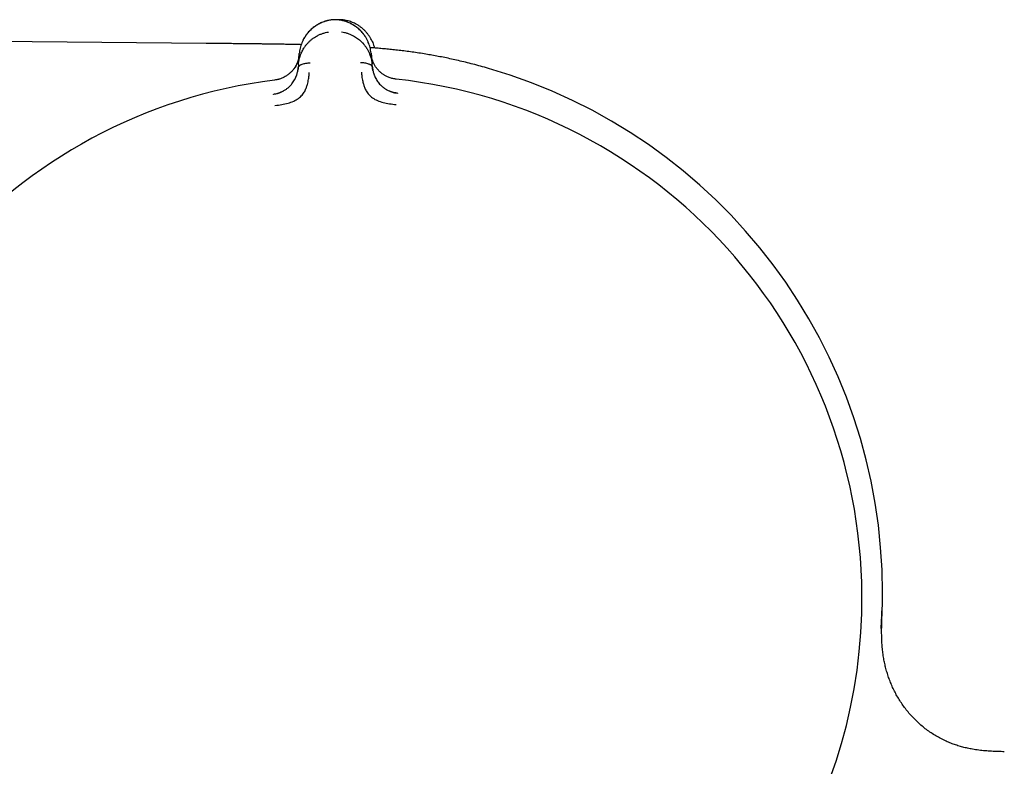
# Model space of a CAD drawing. Header units: millimetres. Extents: x 8 to 914, y 12 to 444.
# Tile 47 of 48: x 795 to 838, y 402 to 435. Entities that reach past the tile are written whole.
import ezdxf

# ---------------------------------------------------------------- set-up
doc = ezdxf.new("R2010")
doc.units = ezdxf.units.MM

msp = doc.modelspace()

# ---------------------------------------------------------------- linework, layer by layer
at = {"color": 7, "linetype": 'Continuous', "lineweight": 30}
for p, q in [((808.602, 434.98), (808.602, 434.981)), ((803.16, 433.957), (774.745, 434.205)), ((807.173, 433.039), (807.211, 433.515)), ((810.331, 433.54), (810.377, 433.064)), ((807.173, 433.039), (807.16, 432.887)), ((810.391, 432.912), (810.377, 433.064)), ((811.482, 431.79), (811.481, 431.785)), ((832.541, 409.004), (832.54, 408.978))]:
    msp.add_line(p, q, dxfattribs=at)
for centre, radius, start, end in [((808.839, 410.054), 23.753, 0, 73.8587), ((808.957, 409.797), 22.741, 0.4483, 83.7734), ((808.957, 409.797), 22.741, 97.1232, 180.4451), ((808.957, 409.797), 22.741, 294.8994, 0.4483), ((808.839, 410.054), 23.753, 358.1504, 0), ((808.957, 409.797), 22.741, 180.4451, 245.9881)]:
    msp.add_arc(centre, radius, start, end, dxfattribs=at)
for points, knots in [([(808.602, 434.981), (808.565, 434.975), (808.493, 434.963), (808.388, 434.937), (808.287, 434.905), (808.19, 434.867), (808.097, 434.824), (808.003, 434.774), (807.909, 434.714), (807.816, 434.646), (807.73, 434.573), (807.651, 434.497), (807.573, 434.41), (807.499, 434.313), (807.429, 434.206), (807.369, 434.096), (807.319, 433.983), (807.278, 433.868), (807.246, 433.751), (807.222, 433.633), (807.214, 433.555), (807.21, 433.515)], [0, 0, 0, 0, 0.041981, 0.083532, 0.124858, 0.166114, 0.207413, 0.248824, 0.298705, 0.348787, 0.399007, 0.44925, 0.499369, 0.561767, 0.62419, 0.686696, 0.749297, 0.811979, 0.874701, 0.937401, 1, 1, 1, 1]), ([(808.583, 434.977), (808.561, 434.974), (808.507, 434.966), (808.421, 434.946), (808.327, 434.919), (808.237, 434.886), (808.15, 434.849), (808.052, 434.801), (807.947, 434.74), (807.837, 434.663), (807.737, 434.58), (807.645, 434.492), (807.564, 434.399), (807.491, 434.302), (807.428, 434.202), (807.385, 434.127), (807.366, 434.084), (807.363, 434.077)], [0, 0, 0, 0, 0.036273, 0.0915717, 0.1466191, 0.2016017, 0.2566572, 0.3118783, 0.3951056, 0.4788347, 0.5629251, 0.6471101, 0.7310351, 0.8147096, 0.8984416, 0.9822973, 1, 1, 1, 1]), ([(808.917, 434.983), (808.906, 434.984), (808.879, 434.987), (808.835, 434.988), (808.785, 434.989), (808.734, 434.989), (808.684, 434.987), (808.64, 434.985), (808.614, 434.982), (808.602, 434.981)], [0, 0, 0, 0, 0.11249, 0.255313, 0.4164, 0.583584, 0.744674, 0.887503, 1, 1, 1, 1]), ([(809.116, 434.983), (809.081, 434.985), (809.01, 434.99), (808.926, 434.991), (808.879, 434.988), (808.866, 434.987)], [0, 0, 0, 0, 0.425601, 0.851545, 1, 1, 1, 1]), ([(810.07, 434.271), (810.058, 434.29), (810.025, 434.34), (809.962, 434.42), (809.88, 434.511), (809.788, 434.597), (809.688, 434.677), (809.579, 434.751), (809.474, 434.81), (809.378, 434.856), (809.292, 434.891), (809.203, 434.922), (809.11, 434.948), (809.014, 434.969), (808.949, 434.979), (808.916, 434.984)], [0, 0, 0, 0, 0.0536568, 0.148571, 0.2437398, 0.3391188, 0.4343437, 0.5291789, 0.6235195, 0.6861654, 0.7486647, 0.8111212, 0.8736865, 0.936562, 1, 1, 1, 1]), ([(810.332, 433.54), (810.327, 433.579), (810.318, 433.658), (810.292, 433.775), (810.259, 433.891), (810.216, 434.005), (810.164, 434.117), (810.102, 434.227), (810.031, 434.333), (809.955, 434.429), (809.876, 434.514), (809.796, 434.589), (809.709, 434.661), (809.615, 434.728), (809.519, 434.785), (809.425, 434.835), (809.331, 434.876), (809.234, 434.912), (809.132, 434.943), (809.027, 434.967), (808.954, 434.978), (808.917, 434.983)], [0, 0, 0, 0, 0.062597, 0.125296, 0.188016, 0.250695, 0.313293, 0.375794, 0.438213, 0.500607, 0.550722, 0.600964, 0.651181, 0.701263, 0.751144, 0.792556, 0.833858, 0.875118, 0.916449, 0.958009, 1, 1, 1, 1]), ([(809.109, 434.947), (809.11, 434.951), (809.111, 434.962), (809.113, 434.973), (809.114, 434.982), (809.114, 434.982), (809.114, 434.982)], [0, 0, 0, 0, 0.129741, 0.436775, 0.743576, 1, 1, 1, 1]), ([(810.361, 434.089), (810.357, 434.096), (810.338, 434.138), (810.295, 434.213), (810.23, 434.313), (810.157, 434.409), (810.075, 434.501), (809.983, 434.589), (809.882, 434.671), (809.771, 434.747), (809.665, 434.808), (809.568, 434.855), (809.48, 434.891), (809.389, 434.923), (809.295, 434.949), (809.204, 434.97), (809.142, 434.978), (809.114, 434.983)], [0, 0, 0, 0, 0.017519, 0.100505, 0.183368, 0.266175, 0.34923, 0.432541, 0.51576, 0.59862, 0.680984, 0.735632, 0.790117, 0.844529, 0.899006, 0.953731, 1, 1, 1, 1]), ([(807.173, 433.039), (807.173, 433.039), (807.173, 433.04), (807.173, 433.043), (807.174, 433.052), (807.176, 433.073), (807.179, 433.108), (807.185, 433.151), (807.194, 433.2), (807.204, 433.253), (807.215, 433.298), (807.225, 433.333), (807.231, 433.356), (807.238, 433.38), (807.246, 433.405), (807.255, 433.431), (807.264, 433.457), (807.283, 433.507), (807.313, 433.578), (807.358, 433.665), (807.399, 433.736), (807.436, 433.792), (807.46, 433.826), (807.475, 433.848), (807.483, 433.858), (807.491, 433.868), (807.499, 433.879), (807.507, 433.888), (807.537, 433.926), (807.593, 433.99), (807.679, 434.075), (807.77, 434.151), (807.865, 434.219), (807.971, 434.283), (808.088, 434.341), (808.217, 434.391), (808.346, 434.429), (808.433, 434.445), (808.476, 434.452)], [0, 0, 0, 0, 0.000168, 0.001366, 0.004585, 0.016602, 0.036108, 0.063195, 0.088438, 0.118038, 0.152065, 0.164532, 0.177513, 0.191011, 0.205027, 0.219565, 0.234628, 0.250218, 0.305811, 0.357356, 0.404738, 0.433682, 0.460748, 0.467525, 0.474171, 0.480686, 0.487071, 0.493324, 0.499446, 0.559752, 0.617506, 0.67268, 0.725262, 0.775261, 0.835907, 0.893476, 0.948104, 1, 1, 1, 1]), ([(809.051, 434.457), (809.094, 434.45), (809.181, 434.436), (809.31, 434.4), (809.439, 434.353), (809.555, 434.297), (809.659, 434.237), (809.749, 434.176), (809.847, 434.099), (809.914, 434.036), (809.957, 433.991), (809.97, 433.977), (809.983, 433.962), (809.996, 433.948), (810.009, 433.933), (810.034, 433.904), (810.07, 433.857), (810.118, 433.791), (810.159, 433.726), (810.195, 433.663), (810.217, 433.621), (810.23, 433.592), (810.237, 433.579), (810.243, 433.565), (810.25, 433.551), (810.256, 433.536), (810.262, 433.522), (810.277, 433.485), (810.299, 433.427), (810.322, 433.352), (810.34, 433.286), (810.353, 433.228), (810.362, 433.177), (810.369, 433.133), (810.373, 433.098), (810.376, 433.077), (810.377, 433.068), (810.377, 433.065), (810.377, 433.064), (810.377, 433.064), (810.377, 433.064)], [0, 0, 0, 0, 0.051373, 0.105665, 0.163102, 0.223827, 0.27137, 0.320803, 0.372124, 0.442732, 0.452222, 0.461768, 0.471368, 0.481024, 0.490735, 0.500501, 0.537698, 0.579265, 0.625137, 0.657731, 0.692132, 0.7001, 0.708157, 0.716302, 0.724536, 0.732857, 0.741265, 0.74976, 0.79759, 0.84013, 0.877473, 0.909711, 0.93693, 0.964012, 0.983495, 0.995471, 0.998664, 0.999564, 0.99984, 1, 1, 1, 1]), ([(810.362, 434.086), (810.376, 434.056), (810.409, 433.988), (810.446, 433.88), (810.471, 433.801), (810.479, 433.76), (810.48, 433.758)], [0, 0, 0, 0, 0.284726, 0.633968, 0.983433, 1, 1, 1, 1]), ([(807.292, 433.903), (807.28, 433.904), (807.251, 433.904), (807.202, 433.905), (807.141, 433.907), (807.07, 433.908), (806.988, 433.91), (806.895, 433.912), (806.791, 433.914), (806.676, 433.916), (806.549, 433.919), (806.411, 433.921), (806.261, 433.923), (806.102, 433.926), (805.933, 433.928), (805.755, 433.931), (805.564, 433.933), (805.362, 433.936), (805.148, 433.938), (804.922, 433.941), (804.675, 433.944), (804.406, 433.946), (804.115, 433.949), (803.809, 433.952), (803.489, 433.955), (803.271, 433.957), (803.16, 433.957)], [0, 0, 0, 0, 0.008764, 0.020974, 0.035701, 0.052974, 0.072826, 0.095293, 0.120419, 0.148248, 0.178829, 0.212214, 0.248457, 0.287613, 0.327995, 0.371162, 0.417161, 0.466034, 0.51782, 0.572549, 0.630243, 0.697142, 0.767626, 0.841657, 0.919156, 1, 1, 1, 1]), ([(815.442, 432.871), (815.329, 432.903), (815.105, 432.967), (814.772, 433.055), (814.449, 433.136), (814.136, 433.211), (813.834, 433.278), (813.542, 433.339), (813.261, 433.395), (812.988, 433.445), (812.706, 433.493), (812.417, 433.539), (812.12, 433.582), (811.833, 433.621), (811.556, 433.654), (811.288, 433.684), (811.024, 433.711), (810.766, 433.734), (810.521, 433.755), (810.364, 433.767), (810.292, 433.772)], [0, 0, 0, 0, 0.067726, 0.133392, 0.196945, 0.2584, 0.317817, 0.374276, 0.428952, 0.481942, 0.533341, 0.592565, 0.649759, 0.704999, 0.758325, 0.809742, 0.859223, 0.90992, 0.958243, 1, 1, 1, 1]), ([(807.207, 433.467), (807.207, 433.466), (807.206, 433.465), (807.206, 433.457), (807.204, 433.441), (807.201, 433.414), (807.196, 433.38), (807.189, 433.342), (807.18, 433.301), (807.171, 433.266), (807.164, 433.239), (807.159, 433.221), (807.153, 433.202), (807.146, 433.183), (807.14, 433.163), (807.132, 433.143), (807.113, 433.094), (807.08, 433.02), (807.039, 432.946), (807.009, 432.9), (806.994, 432.877), (806.979, 432.856), (806.964, 432.835), (806.949, 432.815), (806.915, 432.773), (806.859, 432.712), (806.785, 432.644), (806.717, 432.592), (806.658, 432.552), (806.586, 432.509), (806.498, 432.463), (806.402, 432.424), (806.312, 432.395), (806.227, 432.374), (806.168, 432.365), (806.137, 432.36)], [0, 0, 0, 0, 0.000491, 0.004709, 0.016801, 0.036349, 0.063449, 0.08868, 0.118244, 0.1522, 0.164633, 0.177573, 0.191021, 0.204979, 0.21945, 0.234434, 0.249933, 0.328151, 0.400024, 0.417785, 0.435101, 0.45197, 0.468393, 0.484369, 0.499899, 0.569641, 0.634729, 0.675595, 0.714547, 0.751696, 0.809478, 0.868786, 0.909647, 0.953487, 1, 1, 1, 1]), ([(807.207, 433.469), (807.206, 433.457), (807.204, 433.43), (807.199, 433.391), (807.193, 433.356), (807.188, 433.327), (807.182, 433.302), (807.177, 433.277), (807.167, 433.238), (807.151, 433.184), (807.125, 433.114), (807.093, 433.041), (807.054, 432.968), (807.016, 432.906), (806.99, 432.87), (806.98, 432.857)], [0, 0, 0, 0, 0.0566225, 0.1259332, 0.1821961, 0.2253916, 0.2635572, 0.3023909, 0.3418886, 0.4520694, 0.5622645, 0.6874385, 0.8122797, 0.9322579, 1, 1, 1, 1]), ([(811.423, 432.402), (811.392, 432.406), (811.332, 432.414), (811.245, 432.435), (811.163, 432.46), (811.088, 432.488), (811.02, 432.519), (810.962, 432.548), (810.912, 432.577), (810.866, 432.607), (810.817, 432.641), (810.77, 432.677), (810.726, 432.715), (810.687, 432.752), (810.652, 432.788), (810.618, 432.827), (810.584, 432.869), (810.549, 432.918), (810.515, 432.97), (810.482, 433.026), (810.451, 433.085), (810.428, 433.138), (810.41, 433.184), (810.395, 433.224), (810.384, 433.259), (810.376, 433.285), (810.372, 433.3), (810.368, 433.316), (810.364, 433.333), (810.36, 433.35), (810.356, 433.368), (810.352, 433.386), (810.347, 433.411), (810.343, 433.439), (810.339, 433.466), (810.337, 433.482), (810.336, 433.489), (810.336, 433.491), (810.336, 433.491), (810.336, 433.491), (810.336, 433.491), (810.336, 433.491), (810.336, 433.491)], [0, 0, 0, 0, 0.046698, 0.091618, 0.134505, 0.175194, 0.213614, 0.249779, 0.276951, 0.307118, 0.340349, 0.376695, 0.409342, 0.4408, 0.471044, 0.500021, 0.535936, 0.574169, 0.614719, 0.657569, 0.702695, 0.750057, 0.775296, 0.805099, 0.8394, 0.850353, 0.861686, 0.873397, 0.885483, 0.89794, 0.910765, 0.923954, 0.937503, 0.96472, 0.984149, 0.995887, 0.998893, 0.999683, 0.9999, 0.999964, 0.999986, 1, 1, 1, 1]), ([(806.088, 431.748), (806.132, 431.755), (806.217, 431.769), (806.316, 431.8), (806.384, 431.826), (806.427, 431.844), (806.468, 431.863), (806.506, 431.883), (806.568, 431.917), (806.649, 431.969), (806.732, 432.035), (806.796, 432.095), (806.845, 432.146), (806.898, 432.209), (806.953, 432.286), (806.993, 432.353), (807.017, 432.397), (807.027, 432.417), (807.037, 432.437), (807.046, 432.457), (807.055, 432.478), (807.064, 432.499), (807.073, 432.52), (807.084, 432.548), (807.098, 432.588), (807.116, 432.645), (807.134, 432.714), (807.15, 432.796), (807.157, 432.855), (807.16, 432.887)], [0, 0, 0, 0, 0.0690247, 0.1342258, 0.1590465, 0.1830776, 0.2062872, 0.2286502, 0.2501486, 0.3164009, 0.3798905, 0.4208089, 0.4607008, 0.4995163, 0.5630825, 0.6314843, 0.6455033, 0.6597134, 0.6741146, 0.6887069, 0.7034903, 0.7184644, 0.7336289, 0.7489831, 0.7801056, 0.8209638, 0.8714063, 0.9311992, 1, 1, 1, 1]), ([(807.161, 432.895), (807.159, 432.869), (807.156, 432.834), (807.15, 432.799), (807.149, 432.791)], [0, 0, 0, 0, 0.766097, 1, 1, 1, 1]), ([(807.16, 432.887), (807.162, 432.896), (807.164, 432.913), (807.176, 432.938), (807.192, 432.962), (807.216, 432.986), (807.248, 433.011), (807.29, 433.035), (807.345, 433.059), (807.415, 433.081), (807.501, 433.099), (807.589, 433.111), (807.648, 433.111), (807.678, 433.112)], [0, 0, 0, 0, 0.056102, 0.111466, 0.167115, 0.223804, 0.301772, 0.382941, 0.467258, 0.598521, 0.73327, 0.868258, 1, 1, 1, 1]), ([(809.871, 433.129), (809.9, 433.129), (809.96, 433.129), (810.048, 433.119), (810.133, 433.103), (810.204, 433.081), (810.26, 433.058), (810.302, 433.035), (810.335, 433.011), (810.359, 432.987), (810.375, 432.963), (810.387, 432.938), (810.39, 432.921), (810.391, 432.912)], [0, 0, 0, 0, 0.131742, 0.26673, 0.401479, 0.532742, 0.617059, 0.698228, 0.776196, 0.832885, 0.888534, 0.943898, 1, 1, 1, 1]), ([(810.41, 432.783), (810.41, 432.786), (810.406, 432.803), (810.401, 432.835), (810.394, 432.878), (810.392, 432.907), (810.39, 432.921)], [0, 0, 0, 0, 0.05309, 0.335511, 0.672233, 1, 1, 1, 1]), ([(810.391, 432.912), (810.395, 432.883), (810.402, 432.827), (810.419, 432.749), (810.433, 432.695), (810.443, 432.662), (810.448, 432.645), (810.454, 432.63), (810.459, 432.616), (810.463, 432.602), (810.468, 432.59), (810.472, 432.578), (810.487, 432.54), (810.516, 432.475), (810.563, 432.387), (810.615, 432.304), (810.674, 432.227), (810.742, 432.15), (810.804, 432.092), (810.853, 432.052), (810.885, 432.028), (810.918, 432.004), (810.952, 431.982), (810.988, 431.959), (811.043, 431.928), (811.122, 431.888), (811.231, 431.845), (811.351, 431.81), (811.436, 431.797), (811.479, 431.79)], [0, 0, 0, 0, 0.064591, 0.121349, 0.169984, 0.182734, 0.194757, 0.206048, 0.216606, 0.226427, 0.23551, 0.243851, 0.251449, 0.31979, 0.384193, 0.444676, 0.501324, 0.56002, 0.621088, 0.642003, 0.663213, 0.684727, 0.706551, 0.728689, 0.751143, 0.806569, 0.867208, 0.932524, 1, 1, 1, 1]), ([(806.333, 432.403), (806.323, 432.4), (806.286, 432.389), (806.221, 432.375), (806.164, 432.367), (806.137, 432.363)], [0, 0, 0, 0, 0.149715, 0.583351, 1, 1, 1, 1]), ([(806.152, 431.253), (806.25, 431.267), (806.441, 431.293), (806.714, 431.354), (806.963, 431.432), (807.174, 431.553), (807.338, 431.703), (807.451, 431.866), (807.517, 432.026), (807.575, 432.207), (807.613, 432.389), (807.632, 432.543), (807.639, 432.629), (807.643, 432.671), (807.645, 432.684), (807.645, 432.689), (807.645, 432.69)], [0, 0, 0, 0, 0.1177718, 0.2282522, 0.3312397, 0.4270143, 0.5150992, 0.5956242, 0.6694207, 0.7357974, 0.8460443, 0.9267681, 0.9781412, 0.9927583, 0.997301, 1, 1, 1, 1]), ([(809.91, 432.708), (809.91, 432.704), (809.913, 432.684), (809.917, 432.64), (809.925, 432.571), (809.938, 432.474), (809.961, 432.345), (809.996, 432.199), (810.05, 432.043), (810.118, 431.884), (810.235, 431.724), (810.4, 431.577), (810.613, 431.46), (810.863, 431.387), (811.136, 431.33), (811.327, 431.306), (811.425, 431.294)], [0, 0, 0, 0, 0.007539, 0.032602, 0.07418, 0.124929, 0.188679, 0.265565, 0.331914, 0.405634, 0.486045, 0.573984, 0.669568, 0.772326, 0.882537, 1, 1, 1, 1]), ([(811.423, 432.404), (811.391, 432.408), (811.328, 432.416), (811.266, 432.431), (811.236, 432.438)], [0, 0, 0, 0, 0.508012, 1, 1, 1, 1]), ([(806.426, 431.842), (806.418, 431.839), (806.402, 431.832), (806.376, 431.818), (806.348, 431.804), (806.311, 431.787), (806.265, 431.772), (806.21, 431.758), (806.149, 431.747), (806.108, 431.743), (806.088, 431.741)], [0, 0, 0, 0, 0.1123834, 0.2194761, 0.322832, 0.4298182, 0.5506616, 0.6901528, 0.850214, 1, 1, 1, 1]), ([(806.089, 431.736), (806.089, 431.737), (806.088, 431.746), (806.088, 431.747), (806.088, 431.748)], [0, 0, 0, 0, 0.057212, 1, 1, 1, 1]), ([(811.482, 431.79), (811.457, 431.793), (811.41, 431.8), (811.344, 431.813), (811.287, 431.828), (811.24, 431.842), (811.202, 431.855), (811.174, 431.866), (811.156, 431.874), (811.146, 431.878), (811.143, 431.879), (811.142, 431.879)], [0, 0, 0, 0, 0.206993, 0.390581, 0.550048, 0.685239, 0.796459, 0.884513, 0.951064, 0.977377, 1, 1, 1, 1]), ([(832.558, 409.283), (832.558, 409.283), (832.557, 409.281), (832.556, 409.269), (832.554, 409.241), (832.551, 409.191), (832.547, 409.115), (832.543, 409.04), (832.541, 409.004)], [0, 0, 0, 0, 0.036691, 0.234932, 0.40742, 0.617374, 0.81469, 1, 1, 1, 1]), ([(832.559, 409.295), (832.558, 409.267), (832.557, 409.215), (832.554, 409.144), (832.552, 409.089), (832.55, 409.049), (832.549, 409.025), (832.549, 409.013), (832.549, 409.01)], [0, 0, 0, 0, 0.29424, 0.54117, 0.74177, 0.862869, 0.960286, 1, 1, 1, 1]), ([(837.893, 403.129), (837.799, 403.132), (837.613, 403.136), (837.335, 403.148), (837.057, 403.167), (836.782, 403.195), (836.528, 403.234), (836.295, 403.279), (836.084, 403.33), (835.876, 403.39), (835.67, 403.46), (835.459, 403.543), (835.242, 403.641), (835.023, 403.755), (834.81, 403.882), (834.604, 404.02), (834.405, 404.168), (834.216, 404.328), (834.035, 404.496), (833.863, 404.674), (833.702, 404.86), (833.551, 405.052), (833.411, 405.251), (833.282, 405.455), (833.163, 405.664), (833.057, 405.877), (832.961, 406.092), (832.877, 406.309), (832.803, 406.528), (832.74, 406.748), (832.688, 406.967), (832.643, 407.195), (832.608, 407.431), (832.581, 407.673), (832.564, 407.914), (832.556, 408.152), (832.553, 408.411), (832.558, 408.691), (832.569, 408.99), (832.576, 409.188), (832.58, 409.287)], [0, 0, 0, 0, 0.029831, 0.0595226, 0.0891056, 0.118605, 0.1480448, 0.1711516, 0.1942496, 0.21735, 0.2404627, 0.2635954, 0.2899116, 0.3162612, 0.34264, 0.369038, 0.3954399, 0.4218257, 0.4481718, 0.4744519, 0.5006381, 0.5267024, 0.5526171, 0.5783566, 0.6038972, 0.6292187, 0.654304, 0.6791398, 0.7037168, 0.7280287, 0.752073, 0.7758495, 0.8021637, 0.8281507, 0.8538178, 0.8791735, 0.9042275, 0.9365986, 0.9685052, 1, 1, 1, 1]), ([(832.533, 408.499), (832.533, 408.499), (832.533, 408.498), (832.533, 408.499), (832.533, 408.499), (832.533, 408.5), (832.533, 408.502), (832.533, 408.503), (832.533, 408.508), (832.534, 408.513), (832.534, 408.52), (832.535, 408.527), (832.535, 408.534), (832.535, 408.542), (832.536, 408.551), (832.537, 408.564), (832.537, 408.578), (832.538, 408.597), (832.54, 408.622), (832.541, 408.65), (832.543, 408.676), (832.544, 408.699), (832.545, 408.72), (832.547, 408.748), (832.549, 408.788), (832.552, 408.843), (832.555, 408.908), (832.557, 408.955), (832.558, 408.977)], [0, 0, 0, 0, 0.007044, 0.054045, 0.092535, 0.128887, 0.163636, 0.197342, 0.231047, 0.275612, 0.33, 0.379015, 0.417811, 0.446438, 0.47501, 0.50732, 0.543076, 0.580293, 0.61812, 0.660748, 0.698643, 0.715704, 0.73753, 0.766337, 0.802163, 0.860881, 0.932135, 1, 1, 1, 1])]:
    msp.add_open_spline(points, degree=3, knots=knots, dxfattribs=at)

doc.saveas('drawing.dxf')
